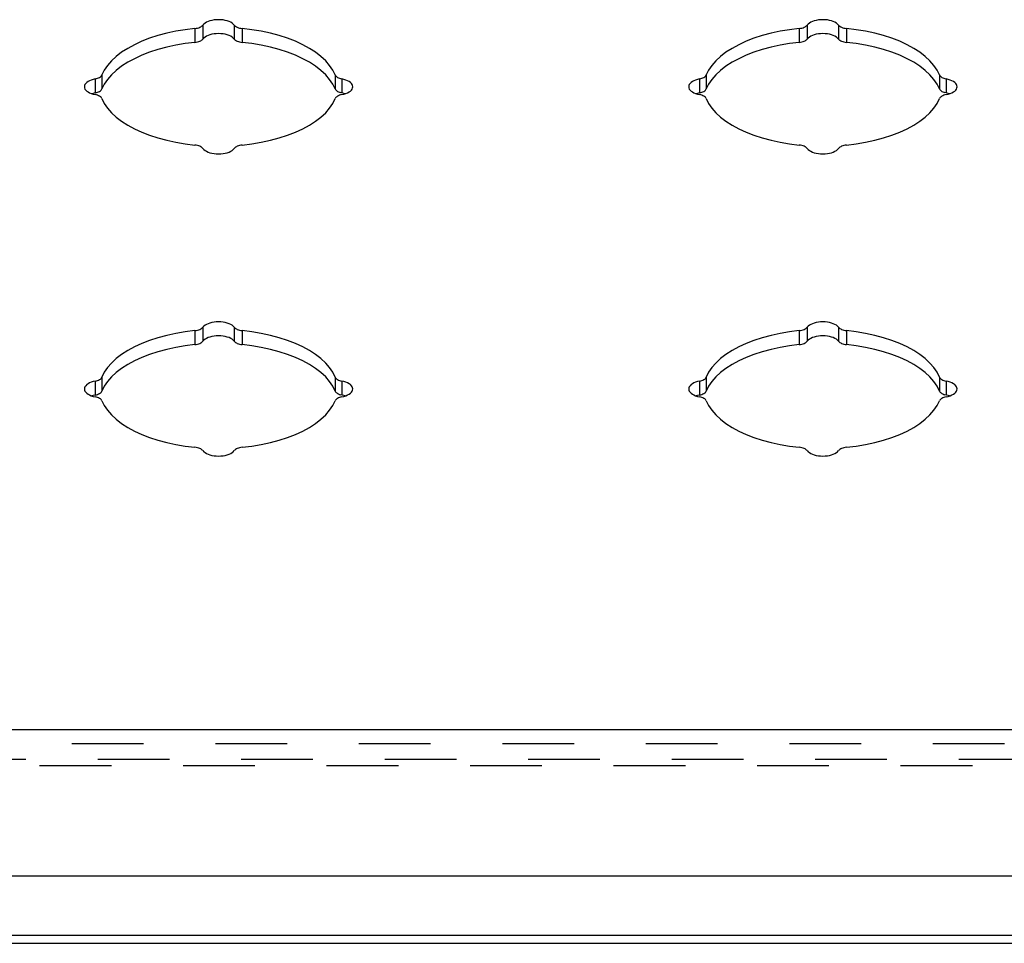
# Model space of a CAD drawing. Header units: inches. Extents: x 0 to 48.6, y 0 to 31.4.
# Tile 7 of 12: x 36.8 to 40.5, y 20.4 to 23.8. Entities that reach past the tile are written whole.
import ezdxf

# ---------------------------------------------------------------- set-up
doc = ezdxf.new("R2010")
doc.units = ezdxf.units.IN
doc.header["$LTSCALE"] = 2.671429
doc.header["$MEASUREMENT"] = 0
doc.linetypes.add('HIDDEN', pattern=[0.2, 0.1, -0.1])
doc.layers.get('0').update_dxf_attribs({"linetype": 'CONTINUOUS'})
doc.layers.add('DEFAULT_2', color=8, linetype='HIDDEN')
doc.layers.add('DOOR_ASSEMBLY', color=7, linetype='CONTINUOUS')

msp = doc.modelspace()

# ---------------------------------------------------------------- linework, layer by layer
at = {"color": 3, "linetype": 'Continuous'}
for p, q in [((33.3568, 20.4273), (43.9868, 20.4273)), ((33.3568, 20.3973), (43.9868, 20.3973))]:
    msp.add_line(p, q, dxfattribs=at)
at = {"layer": 'DEFAULT_2', "color": 8, "linetype": 'HIDDEN'}
msp.add_line((33.3568, 21.083), (43.9868, 21.083), dxfattribs=at)
at = {"layer": 'DOOR_ASSEMBLY', "color": 7, "linetype": 'Continuous'}
for p, q in [((37.4589, 23.8033), (37.4589, 23.7513)), ((37.4884, 23.8158), (37.4884, 23.7638)), ((37.6052, 23.8158), (37.6052, 23.7638)), ((37.6347, 23.8033), (37.6347, 23.7513)), ((39.7089, 23.8033), (39.7089, 23.7513)), ((39.7384, 23.8158), (39.7384, 23.7638)), ((39.8552, 23.8158), (39.8552, 23.7638)), ((39.8847, 23.8033), (39.8847, 23.7513)), ((37.0876, 23.6154), (37.0876, 23.5634)), ((37.1126, 23.6301), (37.1126, 23.5782)), ((37.981, 23.6301), (37.981, 23.5782)), ((38.006, 23.6154), (38.006, 23.5634)), ((39.3376, 23.6154), (39.3376, 23.5634)), ((39.3626, 23.6301), (39.3626, 23.5782)), ((40.231, 23.6301), (40.231, 23.5782)), ((40.256, 23.6154), (40.256, 23.5634)), ((37.0876, 23.5634), (37.0922, 23.5645)), ((38.0074, 23.5631), (38.0014, 23.5645)), ((39.3376, 23.5634), (39.3422, 23.5645)), ((40.2574, 23.5631), (40.2514, 23.5645)), ((37.4589, 22.6783), (37.4589, 22.6263)), ((37.4884, 22.6908), (37.4884, 22.6388)), ((37.6052, 22.6908), (37.6052, 22.6388)), ((37.6347, 22.6783), (37.6347, 22.6263)), ((39.7089, 22.6783), (39.7089, 22.6263)), ((39.7384, 22.6908), (39.7384, 22.6388)), ((39.8552, 22.6908), (39.8552, 22.6388)), ((39.8847, 22.6783), (39.8847, 22.6263)), ((37.0876, 22.4904), (37.0876, 22.4384)), ((37.1126, 22.5051), (37.1126, 22.4532)), ((37.981, 22.5051), (37.981, 22.4532)), ((38.006, 22.4904), (38.006, 22.4384)), ((39.3376, 22.4904), (39.3376, 22.4384)), ((39.3626, 22.5051), (39.3626, 22.4532)), ((40.231, 22.5051), (40.231, 22.4532)), ((40.256, 22.4904), (40.256, 22.4384)), ((37.0876, 22.4384), (37.0922, 22.4395)), ((38.0074, 22.4381), (38.0014, 22.4395)), ((39.3376, 22.4384), (39.3422, 22.4395)), ((40.2574, 22.4381), (40.2514, 22.4395))]:
    msp.add_line(p, q, dxfattribs=at)
at = {"layer": 'DOOR_ASSEMBLY', "color": 3, "linetype": 'Continuous'}
for p, q in [((33.2606, 21.1931), (44.0831, 21.1931)), ((33.2306, 20.6481), (44.1131, 20.6481))]:
    msp.add_line(p, q, dxfattribs=at)
at = {"layer": 'DOOR_ASSEMBLY', "color": 8, "linetype": 'HIDDEN'}
for p, q in [((33.2606, 21.1411), (44.0831, 21.1411)), ((33.1406, 21.0591), (44.2031, 21.0591))]:
    msp.add_line(p, q, dxfattribs=at)
at = {"layer": 'DOOR_ASSEMBLY', "color": 3, "linetype": 'Continuous'}
for points in [[(37.6052, 23.8158), (37.6017, 23.8196), (37.5973, 23.8231), (37.5919, 23.8263), (37.5857, 23.8292), (37.5788, 23.8315), (37.5713, 23.8334), (37.5634, 23.8348), (37.5552, 23.8357), (37.5468, 23.8359), (37.5384, 23.8357), (37.5302, 23.8348), (37.5223, 23.8334), (37.5148, 23.8315), (37.5079, 23.8292), (37.5017, 23.8263), (37.4964, 23.8231), (37.4919, 23.8196), (37.4884, 23.8158)], [(39.8552, 23.8158), (39.8517, 23.8196), (39.8473, 23.8231), (39.8419, 23.8263), (39.8357, 23.8292), (39.8288, 23.8315), (39.8213, 23.8334), (39.8134, 23.8348), (39.8052, 23.8357), (39.7968, 23.8359), (39.7884, 23.8357), (39.7802, 23.8348), (39.7723, 23.8334), (39.7648, 23.8315), (39.7579, 23.8292), (39.7517, 23.8263), (39.7464, 23.8231), (39.7419, 23.8196), (39.7384, 23.8158)], [(37.4589, 23.8033), (37.4228, 23.7988), (37.3878, 23.7929), (37.3538, 23.7856), (37.3212, 23.7768), (37.2901, 23.7667), (37.2608, 23.7554), (37.2336, 23.7428), (37.2085, 23.7292), (37.1858, 23.7145), (37.1656, 23.699), (37.1481, 23.6827), (37.1333, 23.6657), (37.1215, 23.6482), (37.1126, 23.6301)], [(37.4589, 23.8033), (37.4638, 23.8039), (37.4684, 23.8049), (37.4728, 23.8061), (37.4769, 23.8076), (37.4805, 23.8094), (37.4837, 23.8113), (37.4863, 23.8135), (37.4884, 23.8158)], [(37.6052, 23.8158), (37.6073, 23.8135), (37.61, 23.8113), (37.6131, 23.8094), (37.6167, 23.8076), (37.6208, 23.8061), (37.6252, 23.8049), (37.6298, 23.8039), (37.6347, 23.8033)], [(37.981, 23.6301), (37.9721, 23.6482), (37.9603, 23.6657), (37.9456, 23.6827), (37.928, 23.699), (37.9078, 23.7145), (37.8851, 23.7292), (37.86, 23.7428), (37.8328, 23.7554), (37.8035, 23.7667), (37.7724, 23.7768), (37.7398, 23.7856), (37.7058, 23.7929), (37.6708, 23.7988), (37.6347, 23.8033)], [(39.7089, 23.8033), (39.6728, 23.7988), (39.6378, 23.7929), (39.6038, 23.7856), (39.5712, 23.7768), (39.5401, 23.7667), (39.5108, 23.7554), (39.4836, 23.7428), (39.4585, 23.7292), (39.4358, 23.7145), (39.4156, 23.699), (39.3981, 23.6827), (39.3833, 23.6657), (39.3715, 23.6482), (39.3626, 23.6301)], [(39.7089, 23.8033), (39.7138, 23.8039), (39.7184, 23.8049), (39.7228, 23.8061), (39.7269, 23.8076), (39.7305, 23.8094), (39.7337, 23.8113), (39.7363, 23.8135), (39.7384, 23.8158)], [(39.8552, 23.8158), (39.8573, 23.8135), (39.86, 23.8113), (39.8631, 23.8094), (39.8667, 23.8076), (39.8708, 23.8061), (39.8752, 23.8049), (39.8798, 23.8039), (39.8847, 23.8033)], [(40.231, 23.6301), (40.2221, 23.6482), (40.2103, 23.6657), (40.1956, 23.6827), (40.178, 23.699), (40.1578, 23.7145), (40.1351, 23.7292), (40.11, 23.7428), (40.0828, 23.7554), (40.0535, 23.7667), (40.0224, 23.7768), (39.9898, 23.7856), (39.9558, 23.7929), (39.9208, 23.7988), (39.8847, 23.8033)], [(37.0876, 23.6154), (37.0799, 23.6136), (37.0729, 23.6114), (37.0665, 23.6087), (37.0609, 23.6056), (37.0561, 23.6022), (37.0523, 23.5984), (37.0495, 23.5945), (37.0479, 23.5904), (37.0473, 23.5862)], [(37.0876, 23.6154), (37.0922, 23.6165), (37.0965, 23.6178), (37.1004, 23.6193), (37.1039, 23.6212), (37.1069, 23.6232), (37.1094, 23.6254), (37.1113, 23.6277), (37.1126, 23.6301)], [(37.981, 23.6301), (37.9823, 23.6277), (37.9842, 23.6254), (37.9867, 23.6232), (37.9897, 23.6212), (37.9932, 23.6193), (37.9971, 23.6178), (38.0014, 23.6165), (38.006, 23.6154)], [(38.0463, 23.5862), (38.0457, 23.5904), (38.0441, 23.5945), (38.0413, 23.5984), (38.0375, 23.6022), (38.0328, 23.6056), (38.0271, 23.6087), (38.0207, 23.6114), (38.0137, 23.6136), (38.006, 23.6154)], [(39.3376, 23.6154), (39.3299, 23.6136), (39.3229, 23.6114), (39.3165, 23.6087), (39.3109, 23.6056), (39.3061, 23.6022), (39.3023, 23.5984), (39.2995, 23.5945), (39.2979, 23.5904), (39.2973, 23.5862)], [(39.3376, 23.6154), (39.3422, 23.6165), (39.3465, 23.6178), (39.3504, 23.6193), (39.3539, 23.6212), (39.3569, 23.6232), (39.3594, 23.6254), (39.3613, 23.6277), (39.3626, 23.6301)], [(40.231, 23.6301), (40.2323, 23.6277), (40.2342, 23.6254), (40.2367, 23.6232), (40.2397, 23.6212), (40.2432, 23.6193), (40.2471, 23.6178), (40.2514, 23.6165), (40.256, 23.6154)], [(40.2963, 23.5862), (40.2957, 23.5904), (40.2941, 23.5945), (40.2913, 23.5984), (40.2875, 23.6022), (40.2828, 23.6056), (40.2771, 23.6087), (40.2707, 23.6114), (40.2637, 23.6136), (40.256, 23.6154)], [(37.0473, 23.5862), (37.0479, 23.582), (37.0495, 23.5779), (37.0523, 23.5739), (37.0561, 23.5702), (37.0609, 23.5668), (37.0665, 23.5637), (37.0729, 23.561), (37.0799, 23.5587), (37.0876, 23.557)], [(38.006, 23.557), (38.0137, 23.5587), (38.0207, 23.561), (38.0271, 23.5637), (38.0328, 23.5668), (38.0375, 23.5702), (38.0413, 23.5739), (38.0441, 23.5779), (38.0457, 23.582), (38.0463, 23.5862)], [(39.2973, 23.5862), (39.2979, 23.582), (39.2995, 23.5779), (39.3023, 23.5739), (39.3061, 23.5702), (39.3109, 23.5668), (39.3165, 23.5637), (39.3229, 23.561), (39.3299, 23.5587), (39.3376, 23.557)], [(40.256, 23.557), (40.2637, 23.5587), (40.2707, 23.561), (40.2771, 23.5637), (40.2828, 23.5668), (40.2875, 23.5702), (40.2913, 23.5739), (40.2941, 23.5779), (40.2957, 23.582), (40.2963, 23.5862)], [(37.1126, 23.5422), (37.1113, 23.5447), (37.1094, 23.547), (37.1069, 23.5492), (37.1039, 23.5512), (37.1004, 23.553), (37.0965, 23.5546), (37.0922, 23.5559), (37.0876, 23.557)], [(37.1126, 23.5422), (37.1215, 23.5242), (37.1333, 23.5067), (37.1481, 23.4897), (37.1656, 23.4734), (37.1858, 23.4578), (37.2085, 23.4432), (37.2336, 23.4296), (37.2608, 23.417), (37.2901, 23.4057), (37.3212, 23.3956), (37.3538, 23.3868), (37.3878, 23.3794), (37.4228, 23.3735), (37.4589, 23.3691)], [(37.6347, 23.3691), (37.6708, 23.3735), (37.7058, 23.3794), (37.7398, 23.3868), (37.7724, 23.3956), (37.8035, 23.4057), (37.8328, 23.417), (37.86, 23.4296), (37.8851, 23.4432), (37.9078, 23.4578), (37.928, 23.4734), (37.9456, 23.4897), (37.9603, 23.5067), (37.9721, 23.5242), (37.981, 23.5422)], [(38.006, 23.557), (38.0014, 23.5559), (37.9971, 23.5546), (37.9932, 23.553), (37.9897, 23.5512), (37.9867, 23.5492), (37.9842, 23.547), (37.9823, 23.5447), (37.981, 23.5422)], [(39.3626, 23.5422), (39.3613, 23.5447), (39.3594, 23.547), (39.3569, 23.5492), (39.3539, 23.5512), (39.3504, 23.553), (39.3465, 23.5546), (39.3422, 23.5559), (39.3376, 23.557)], [(39.3626, 23.5422), (39.3715, 23.5242), (39.3833, 23.5067), (39.3981, 23.4897), (39.4156, 23.4734), (39.4358, 23.4578), (39.4585, 23.4432), (39.4836, 23.4296), (39.5108, 23.417), (39.5401, 23.4057), (39.5712, 23.3956), (39.6038, 23.3868), (39.6378, 23.3794), (39.6728, 23.3735), (39.7089, 23.3691)], [(39.8847, 23.3691), (39.9208, 23.3735), (39.9558, 23.3794), (39.9898, 23.3868), (40.0224, 23.3956), (40.0535, 23.4057), (40.0828, 23.417), (40.11, 23.4296), (40.1351, 23.4432), (40.1578, 23.4578), (40.178, 23.4734), (40.1956, 23.4897), (40.2103, 23.5067), (40.2221, 23.5242), (40.231, 23.5422)], [(40.256, 23.557), (40.2514, 23.5559), (40.2471, 23.5546), (40.2432, 23.553), (40.2397, 23.5512), (40.2367, 23.5492), (40.2342, 23.547), (40.2323, 23.5447), (40.231, 23.5422)], [(37.4884, 23.3566), (37.4863, 23.3589), (37.4837, 23.361), (37.4805, 23.363), (37.4769, 23.3647), (37.4728, 23.3662), (37.4684, 23.3675), (37.4638, 23.3684), (37.4589, 23.3691)], [(37.4884, 23.3566), (37.4919, 23.3527), (37.4964, 23.3492), (37.5017, 23.346), (37.5079, 23.3432), (37.5148, 23.3408), (37.5223, 23.3389), (37.5302, 23.3376), (37.5384, 23.3367), (37.5468, 23.3364), (37.5552, 23.3367), (37.5634, 23.3376), (37.5713, 23.3389), (37.5788, 23.3408), (37.5857, 23.3432), (37.5919, 23.346), (37.5973, 23.3492), (37.6017, 23.3527), (37.6052, 23.3566)], [(37.6347, 23.3691), (37.6298, 23.3684), (37.6252, 23.3675), (37.6208, 23.3662), (37.6167, 23.3647), (37.6131, 23.363), (37.61, 23.361), (37.6073, 23.3589), (37.6052, 23.3566)], [(39.7384, 23.3566), (39.7363, 23.3589), (39.7337, 23.361), (39.7305, 23.363), (39.7269, 23.3647), (39.7228, 23.3662), (39.7184, 23.3675), (39.7138, 23.3684), (39.7089, 23.3691)], [(39.7384, 23.3566), (39.7419, 23.3527), (39.7464, 23.3492), (39.7517, 23.346), (39.7579, 23.3432), (39.7648, 23.3408), (39.7723, 23.3389), (39.7802, 23.3376), (39.7884, 23.3367), (39.7968, 23.3364), (39.8052, 23.3367), (39.8134, 23.3376), (39.8213, 23.3389), (39.8288, 23.3408), (39.8357, 23.3432), (39.8419, 23.346), (39.8473, 23.3492), (39.8517, 23.3527), (39.8552, 23.3566)], [(39.8847, 23.3691), (39.8798, 23.3684), (39.8752, 23.3675), (39.8708, 23.3662), (39.8667, 23.3647), (39.8631, 23.363), (39.86, 23.361), (39.8573, 23.3589), (39.8552, 23.3566)], [(37.6052, 22.6908), (37.6017, 22.6946), (37.5973, 22.6981), (37.5919, 22.7013), (37.5857, 22.7042), (37.5788, 22.7065), (37.5713, 22.7084), (37.5634, 22.7098), (37.5552, 22.7107), (37.5468, 22.7109), (37.5384, 22.7107), (37.5302, 22.7098), (37.5223, 22.7084), (37.5148, 22.7065), (37.5079, 22.7042), (37.5017, 22.7013), (37.4964, 22.6981), (37.4919, 22.6946), (37.4884, 22.6908)], [(39.8552, 22.6908), (39.8517, 22.6946), (39.8473, 22.6981), (39.8419, 22.7013), (39.8357, 22.7042), (39.8288, 22.7065), (39.8213, 22.7084), (39.8134, 22.7098), (39.8052, 22.7107), (39.7968, 22.7109), (39.7884, 22.7107), (39.7802, 22.7098), (39.7723, 22.7084), (39.7648, 22.7065), (39.7579, 22.7042), (39.7517, 22.7013), (39.7464, 22.6981), (39.7419, 22.6946), (39.7384, 22.6908)], [(37.4589, 22.6783), (37.4228, 22.6738), (37.3878, 22.6679), (37.3538, 22.6606), (37.3212, 22.6518), (37.2901, 22.6417), (37.2608, 22.6304), (37.2336, 22.6178), (37.2085, 22.6042), (37.1858, 22.5895), (37.1656, 22.574), (37.1481, 22.5577), (37.1333, 22.5407), (37.1215, 22.5232), (37.1126, 22.5051)], [(37.4589, 22.6783), (37.4638, 22.6789), (37.4684, 22.6799), (37.4728, 22.6811), (37.4769, 22.6826), (37.4805, 22.6844), (37.4837, 22.6863), (37.4863, 22.6885), (37.4884, 22.6908)], [(37.6052, 22.6908), (37.6073, 22.6885), (37.61, 22.6863), (37.6131, 22.6844), (37.6167, 22.6826), (37.6208, 22.6811), (37.6252, 22.6799), (37.6298, 22.6789), (37.6347, 22.6783)], [(37.981, 22.5051), (37.9721, 22.5232), (37.9603, 22.5407), (37.9456, 22.5577), (37.928, 22.574), (37.9078, 22.5895), (37.8851, 22.6042), (37.86, 22.6178), (37.8328, 22.6304), (37.8035, 22.6417), (37.7724, 22.6518), (37.7398, 22.6606), (37.7058, 22.6679), (37.6708, 22.6738), (37.6347, 22.6783)], [(39.7089, 22.6783), (39.6728, 22.6738), (39.6378, 22.6679), (39.6038, 22.6606), (39.5712, 22.6518), (39.5401, 22.6417), (39.5108, 22.6304), (39.4836, 22.6178), (39.4585, 22.6042), (39.4358, 22.5895), (39.4156, 22.574), (39.3981, 22.5577), (39.3833, 22.5407), (39.3715, 22.5232), (39.3626, 22.5051)], [(39.7089, 22.6783), (39.7138, 22.6789), (39.7184, 22.6799), (39.7228, 22.6811), (39.7269, 22.6826), (39.7305, 22.6844), (39.7337, 22.6863), (39.7363, 22.6885), (39.7384, 22.6908)], [(39.8552, 22.6908), (39.8573, 22.6885), (39.86, 22.6863), (39.8631, 22.6844), (39.8667, 22.6826), (39.8708, 22.6811), (39.8752, 22.6799), (39.8798, 22.6789), (39.8847, 22.6783)], [(40.231, 22.5051), (40.2221, 22.5232), (40.2103, 22.5407), (40.1956, 22.5577), (40.178, 22.574), (40.1578, 22.5895), (40.1351, 22.6042), (40.11, 22.6178), (40.0828, 22.6304), (40.0535, 22.6417), (40.0224, 22.6518), (39.9898, 22.6606), (39.9558, 22.6679), (39.9208, 22.6738), (39.8847, 22.6783)], [(37.0876, 22.4904), (37.0799, 22.4886), (37.0729, 22.4864), (37.0665, 22.4837), (37.0609, 22.4806), (37.0561, 22.4772), (37.0523, 22.4734), (37.0495, 22.4695), (37.0479, 22.4654), (37.0473, 22.4612)], [(37.0876, 22.4904), (37.0922, 22.4915), (37.0965, 22.4928), (37.1004, 22.4943), (37.1039, 22.4962), (37.1069, 22.4982), (37.1094, 22.5004), (37.1113, 22.5027), (37.1126, 22.5051)], [(37.981, 22.5051), (37.9823, 22.5027), (37.9842, 22.5004), (37.9867, 22.4982), (37.9897, 22.4962), (37.9932, 22.4943), (37.9971, 22.4928), (38.0014, 22.4915), (38.006, 22.4904)], [(38.0463, 22.4612), (38.0457, 22.4654), (38.0441, 22.4695), (38.0413, 22.4734), (38.0375, 22.4772), (38.0328, 22.4806), (38.0271, 22.4837), (38.0207, 22.4864), (38.0137, 22.4886), (38.006, 22.4904)], [(39.3376, 22.4904), (39.3299, 22.4886), (39.3229, 22.4864), (39.3165, 22.4837), (39.3109, 22.4806), (39.3061, 22.4772), (39.3023, 22.4734), (39.2995, 22.4695), (39.2979, 22.4654), (39.2973, 22.4612)], [(39.3376, 22.4904), (39.3422, 22.4915), (39.3465, 22.4928), (39.3504, 22.4943), (39.3539, 22.4962), (39.3569, 22.4982), (39.3594, 22.5004), (39.3613, 22.5027), (39.3626, 22.5051)], [(40.231, 22.5051), (40.2323, 22.5027), (40.2342, 22.5004), (40.2367, 22.4982), (40.2397, 22.4962), (40.2432, 22.4943), (40.2471, 22.4928), (40.2514, 22.4915), (40.256, 22.4904)], [(40.2963, 22.4612), (40.2957, 22.4654), (40.2941, 22.4695), (40.2913, 22.4734), (40.2875, 22.4772), (40.2828, 22.4806), (40.2771, 22.4837), (40.2707, 22.4864), (40.2637, 22.4886), (40.256, 22.4904)], [(37.0473, 22.4612), (37.0479, 22.457), (37.0495, 22.4529), (37.0523, 22.4489), (37.0561, 22.4452), (37.0609, 22.4418), (37.0665, 22.4387), (37.0729, 22.436), (37.0799, 22.4337), (37.0876, 22.432)], [(38.006, 22.432), (38.0137, 22.4337), (38.0207, 22.436), (38.0271, 22.4387), (38.0328, 22.4418), (38.0375, 22.4452), (38.0413, 22.4489), (38.0441, 22.4529), (38.0457, 22.457), (38.0463, 22.4612)], [(39.2973, 22.4612), (39.2979, 22.457), (39.2995, 22.4529), (39.3023, 22.4489), (39.3061, 22.4452), (39.3109, 22.4418), (39.3165, 22.4387), (39.3229, 22.436), (39.3299, 22.4337), (39.3376, 22.432)], [(40.256, 22.432), (40.2637, 22.4337), (40.2707, 22.436), (40.2771, 22.4387), (40.2828, 22.4418), (40.2875, 22.4452), (40.2913, 22.4489), (40.2941, 22.4529), (40.2957, 22.457), (40.2963, 22.4612)], [(37.1126, 22.4172), (37.1113, 22.4197), (37.1094, 22.422), (37.1069, 22.4242), (37.1039, 22.4262), (37.1004, 22.428), (37.0965, 22.4296), (37.0922, 22.4309), (37.0876, 22.432)], [(37.1126, 22.4172), (37.1215, 22.3992), (37.1333, 22.3817), (37.1481, 22.3647), (37.1656, 22.3484), (37.1858, 22.3328), (37.2085, 22.3182), (37.2336, 22.3046), (37.2608, 22.292), (37.2901, 22.2807), (37.3212, 22.2706), (37.3538, 22.2618), (37.3878, 22.2544), (37.4228, 22.2485), (37.4589, 22.2441)], [(37.6347, 22.2441), (37.6708, 22.2485), (37.7058, 22.2544), (37.7398, 22.2618), (37.7724, 22.2706), (37.8035, 22.2807), (37.8328, 22.292), (37.86, 22.3046), (37.8851, 22.3182), (37.9078, 22.3328), (37.928, 22.3484), (37.9456, 22.3647), (37.9603, 22.3817), (37.9721, 22.3992), (37.981, 22.4172)], [(38.006, 22.432), (38.0014, 22.4309), (37.9971, 22.4296), (37.9932, 22.428), (37.9897, 22.4262), (37.9867, 22.4242), (37.9842, 22.422), (37.9823, 22.4197), (37.981, 22.4172)], [(39.3626, 22.4172), (39.3613, 22.4197), (39.3594, 22.422), (39.3569, 22.4242), (39.3539, 22.4262), (39.3504, 22.428), (39.3465, 22.4296), (39.3422, 22.4309), (39.3376, 22.432)], [(39.3626, 22.4172), (39.3715, 22.3992), (39.3833, 22.3817), (39.3981, 22.3647), (39.4156, 22.3484), (39.4358, 22.3328), (39.4585, 22.3182), (39.4836, 22.3046), (39.5108, 22.292), (39.5401, 22.2807), (39.5712, 22.2706), (39.6038, 22.2618), (39.6378, 22.2544), (39.6728, 22.2485), (39.7089, 22.2441)], [(39.8847, 22.2441), (39.9208, 22.2485), (39.9558, 22.2544), (39.9898, 22.2618), (40.0224, 22.2706), (40.0535, 22.2807), (40.0828, 22.292), (40.11, 22.3046), (40.1351, 22.3182), (40.1578, 22.3328), (40.178, 22.3484), (40.1956, 22.3647), (40.2103, 22.3817), (40.2221, 22.3992), (40.231, 22.4172)], [(40.256, 22.432), (40.2514, 22.4309), (40.2471, 22.4296), (40.2432, 22.428), (40.2397, 22.4262), (40.2367, 22.4242), (40.2342, 22.422), (40.2323, 22.4197), (40.231, 22.4172)], [(37.4884, 22.2316), (37.4863, 22.2339), (37.4837, 22.236), (37.4805, 22.238), (37.4769, 22.2397), (37.4728, 22.2412), (37.4684, 22.2425), (37.4638, 22.2434), (37.4589, 22.2441)], [(37.4884, 22.2316), (37.4919, 22.2277), (37.4964, 22.2242), (37.5017, 22.221), (37.5079, 22.2182), (37.5148, 22.2158), (37.5223, 22.2139), (37.5302, 22.2126), (37.5384, 22.2117), (37.5468, 22.2114), (37.5552, 22.2117), (37.5634, 22.2126), (37.5713, 22.2139), (37.5788, 22.2158), (37.5857, 22.2182), (37.5919, 22.221), (37.5973, 22.2242), (37.6017, 22.2277), (37.6052, 22.2316)], [(37.6347, 22.2441), (37.6298, 22.2434), (37.6252, 22.2425), (37.6208, 22.2412), (37.6167, 22.2397), (37.6131, 22.238), (37.61, 22.236), (37.6073, 22.2339), (37.6052, 22.2316)], [(39.7384, 22.2316), (39.7363, 22.2339), (39.7337, 22.236), (39.7305, 22.238), (39.7269, 22.2397), (39.7228, 22.2412), (39.7184, 22.2425), (39.7138, 22.2434), (39.7089, 22.2441)], [(39.7384, 22.2316), (39.7419, 22.2277), (39.7464, 22.2242), (39.7517, 22.221), (39.7579, 22.2182), (39.7648, 22.2158), (39.7723, 22.2139), (39.7802, 22.2126), (39.7884, 22.2117), (39.7968, 22.2114), (39.8052, 22.2117), (39.8134, 22.2126), (39.8213, 22.2139), (39.8288, 22.2158), (39.8357, 22.2182), (39.8419, 22.221), (39.8473, 22.2242), (39.8517, 22.2277), (39.8552, 22.2316)], [(39.8847, 22.2441), (39.8798, 22.2434), (39.8752, 22.2425), (39.8708, 22.2412), (39.8667, 22.2397), (39.8631, 22.238), (39.86, 22.236), (39.8573, 22.2339), (39.8552, 22.2316)]]:
    msp.add_lwpolyline(points, dxfattribs=at)
at = {"layer": 'DOOR_ASSEMBLY', "color": 7, "linetype": 'Continuous'}
for points in [[(37.4589, 23.7513), (37.4638, 23.752), (37.4684, 23.7529), (37.4728, 23.7542), (37.4769, 23.7557), (37.4805, 23.7574), (37.4837, 23.7594), (37.4863, 23.7615), (37.4884, 23.7638)], [(37.6052, 23.7638), (37.6017, 23.7677), (37.5973, 23.7712), (37.5919, 23.7744), (37.5857, 23.7772), (37.5788, 23.7796), (37.5713, 23.7815), (37.5634, 23.7829), (37.5552, 23.7837), (37.5468, 23.784), (37.5384, 23.7837), (37.5302, 23.7829), (37.5223, 23.7815), (37.5148, 23.7796), (37.5079, 23.7772), (37.5017, 23.7744), (37.4964, 23.7712), (37.4919, 23.7677), (37.4884, 23.7638)], [(37.6052, 23.7638), (37.6073, 23.7615), (37.61, 23.7594), (37.6131, 23.7574), (37.6167, 23.7557), (37.6208, 23.7542), (37.6252, 23.7529), (37.6298, 23.752), (37.6347, 23.7513)], [(39.7089, 23.7513), (39.7138, 23.752), (39.7184, 23.7529), (39.7228, 23.7542), (39.7269, 23.7557), (39.7305, 23.7574), (39.7337, 23.7594), (39.7363, 23.7615), (39.7384, 23.7638)], [(39.8552, 23.7638), (39.8517, 23.7677), (39.8473, 23.7712), (39.8419, 23.7744), (39.8357, 23.7772), (39.8288, 23.7796), (39.8213, 23.7815), (39.8134, 23.7829), (39.8052, 23.7837), (39.7968, 23.784), (39.7884, 23.7837), (39.7802, 23.7829), (39.7723, 23.7815), (39.7648, 23.7796), (39.7579, 23.7772), (39.7517, 23.7744), (39.7464, 23.7712), (39.7419, 23.7677), (39.7384, 23.7638)], [(39.8552, 23.7638), (39.8573, 23.7615), (39.86, 23.7594), (39.8631, 23.7574), (39.8667, 23.7557), (39.8708, 23.7542), (39.8752, 23.7529), (39.8798, 23.752), (39.8847, 23.7513)], [(37.4589, 23.7513), (37.4228, 23.7469), (37.3878, 23.741), (37.3538, 23.7336), (37.3212, 23.7248), (37.2901, 23.7147), (37.2608, 23.7034), (37.2336, 23.6908), (37.2085, 23.6772), (37.1858, 23.6626), (37.1656, 23.647), (37.1481, 23.6307), (37.1333, 23.6137), (37.1215, 23.5962), (37.1126, 23.5782)], [(37.981, 23.5782), (37.9721, 23.5962), (37.9603, 23.6137), (37.9456, 23.6307), (37.928, 23.647), (37.9078, 23.6626), (37.8851, 23.6772), (37.86, 23.6908), (37.8328, 23.7034), (37.8035, 23.7147), (37.7724, 23.7248), (37.7398, 23.7336), (37.7058, 23.741), (37.6708, 23.7469), (37.6347, 23.7513)], [(39.7089, 23.7513), (39.6728, 23.7469), (39.6378, 23.741), (39.6038, 23.7336), (39.5712, 23.7248), (39.5401, 23.7147), (39.5108, 23.7034), (39.4836, 23.6908), (39.4585, 23.6772), (39.4358, 23.6626), (39.4156, 23.647), (39.3981, 23.6307), (39.3833, 23.6137), (39.3715, 23.5962), (39.3626, 23.5782)], [(40.231, 23.5782), (40.2221, 23.5962), (40.2103, 23.6137), (40.1956, 23.6307), (40.178, 23.647), (40.1578, 23.6626), (40.1351, 23.6772), (40.11, 23.6908), (40.0828, 23.7034), (40.0535, 23.7147), (40.0224, 23.7248), (39.9898, 23.7336), (39.9558, 23.741), (39.9208, 23.7469), (39.8847, 23.7513)], [(37.0922, 23.5645), (37.0965, 23.5658), (37.1004, 23.5674), (37.1039, 23.5692), (37.1069, 23.5712), (37.1094, 23.5734), (37.1113, 23.5757), (37.1126, 23.5782)], [(37.981, 23.5782), (37.9823, 23.5757), (37.9842, 23.5734), (37.9867, 23.5712), (37.9897, 23.5692), (37.9932, 23.5674), (37.9971, 23.5658), (38.0014, 23.5645)], [(39.3422, 23.5645), (39.3465, 23.5658), (39.3504, 23.5674), (39.3539, 23.5692), (39.3569, 23.5712), (39.3594, 23.5734), (39.3613, 23.5757), (39.3626, 23.5782)], [(40.231, 23.5782), (40.2323, 23.5757), (40.2342, 23.5734), (40.2367, 23.5712), (40.2397, 23.5692), (40.2432, 23.5674), (40.2471, 23.5658), (40.2514, 23.5645)], [(37.0876, 23.5634), (37.0799, 23.5617), (37.0753, 23.5602)], [(38.0183, 23.5602), (38.0137, 23.5617), (38.0074, 23.5631)], [(39.3376, 23.5634), (39.3299, 23.5617), (39.3253, 23.5602)], [(40.2683, 23.5602), (40.2637, 23.5617), (40.2574, 23.5631)], [(37.6052, 22.6388), (37.6017, 22.6427), (37.5973, 22.6462), (37.5919, 22.6494), (37.5857, 22.6522), (37.5788, 22.6546), (37.5713, 22.6565), (37.5634, 22.6579), (37.5552, 22.6587), (37.5468, 22.659), (37.5384, 22.6587), (37.5302, 22.6579), (37.5223, 22.6565), (37.5148, 22.6546), (37.5079, 22.6522), (37.5017, 22.6494), (37.4964, 22.6462), (37.4919, 22.6427), (37.4884, 22.6388)], [(39.8552, 22.6388), (39.8517, 22.6427), (39.8473, 22.6462), (39.8419, 22.6494), (39.8357, 22.6522), (39.8288, 22.6546), (39.8213, 22.6565), (39.8134, 22.6579), (39.8052, 22.6587), (39.7968, 22.659), (39.7884, 22.6587), (39.7802, 22.6579), (39.7723, 22.6565), (39.7648, 22.6546), (39.7579, 22.6522), (39.7517, 22.6494), (39.7464, 22.6462), (39.7419, 22.6427), (39.7384, 22.6388)], [(37.4589, 22.6263), (37.4228, 22.6219), (37.3878, 22.616), (37.3538, 22.6086), (37.3212, 22.5998), (37.2901, 22.5897), (37.2608, 22.5784), (37.2336, 22.5658), (37.2085, 22.5522), (37.1858, 22.5376), (37.1656, 22.522), (37.1481, 22.5057), (37.1333, 22.4887), (37.1215, 22.4712), (37.1126, 22.4532)], [(37.4589, 22.6263), (37.4638, 22.627), (37.4684, 22.6279), (37.4728, 22.6292), (37.4769, 22.6307), (37.4805, 22.6324), (37.4837, 22.6344), (37.4863, 22.6365), (37.4884, 22.6388)], [(37.6052, 22.6388), (37.6073, 22.6365), (37.61, 22.6344), (37.6131, 22.6324), (37.6167, 22.6307), (37.6208, 22.6292), (37.6252, 22.6279), (37.6298, 22.627), (37.6347, 22.6263)], [(37.981, 22.4532), (37.9721, 22.4712), (37.9603, 22.4887), (37.9456, 22.5057), (37.928, 22.522), (37.9078, 22.5376), (37.8851, 22.5522), (37.86, 22.5658), (37.8328, 22.5784), (37.8035, 22.5897), (37.7724, 22.5998), (37.7398, 22.6086), (37.7058, 22.616), (37.6708, 22.6219), (37.6347, 22.6263)], [(39.7089, 22.6263), (39.6728, 22.6219), (39.6378, 22.616), (39.6038, 22.6086), (39.5712, 22.5998), (39.5401, 22.5897), (39.5108, 22.5784), (39.4836, 22.5658), (39.4585, 22.5522), (39.4358, 22.5376), (39.4156, 22.522), (39.3981, 22.5057), (39.3833, 22.4887), (39.3715, 22.4712), (39.3626, 22.4532)], [(39.7089, 22.6263), (39.7138, 22.627), (39.7184, 22.6279), (39.7228, 22.6292), (39.7269, 22.6307), (39.7305, 22.6324), (39.7337, 22.6344), (39.7363, 22.6365), (39.7384, 22.6388)], [(39.8552, 22.6388), (39.8573, 22.6365), (39.86, 22.6344), (39.8631, 22.6324), (39.8667, 22.6307), (39.8708, 22.6292), (39.8752, 22.6279), (39.8798, 22.627), (39.8847, 22.6263)], [(40.231, 22.4532), (40.2221, 22.4712), (40.2103, 22.4887), (40.1956, 22.5057), (40.178, 22.522), (40.1578, 22.5376), (40.1351, 22.5522), (40.11, 22.5658), (40.0828, 22.5784), (40.0535, 22.5897), (40.0224, 22.5998), (39.9898, 22.6086), (39.9558, 22.616), (39.9208, 22.6219), (39.8847, 22.6263)], [(37.0876, 22.4384), (37.0799, 22.4367), (37.0753, 22.4352)], [(37.0922, 22.4395), (37.0965, 22.4408), (37.1004, 22.4424), (37.1039, 22.4442), (37.1069, 22.4462), (37.1094, 22.4484), (37.1113, 22.4507), (37.1126, 22.4532)], [(37.981, 22.4532), (37.9823, 22.4507), (37.9842, 22.4484), (37.9867, 22.4462), (37.9897, 22.4442), (37.9932, 22.4424), (37.9971, 22.4408), (38.0014, 22.4395)], [(38.0183, 22.4352), (38.0137, 22.4367), (38.0074, 22.4381)], [(39.3376, 22.4384), (39.3299, 22.4367), (39.3253, 22.4352)], [(39.3422, 22.4395), (39.3465, 22.4408), (39.3504, 22.4424), (39.3539, 22.4442), (39.3569, 22.4462), (39.3594, 22.4484), (39.3613, 22.4507), (39.3626, 22.4532)], [(40.231, 22.4532), (40.2323, 22.4507), (40.2342, 22.4484), (40.2367, 22.4462), (40.2397, 22.4442), (40.2432, 22.4424), (40.2471, 22.4408), (40.2514, 22.4395)], [(40.2683, 22.4352), (40.2637, 22.4367), (40.2574, 22.4381)]]:
    msp.add_lwpolyline(points, dxfattribs=at)

doc.saveas('drawing.dxf')
